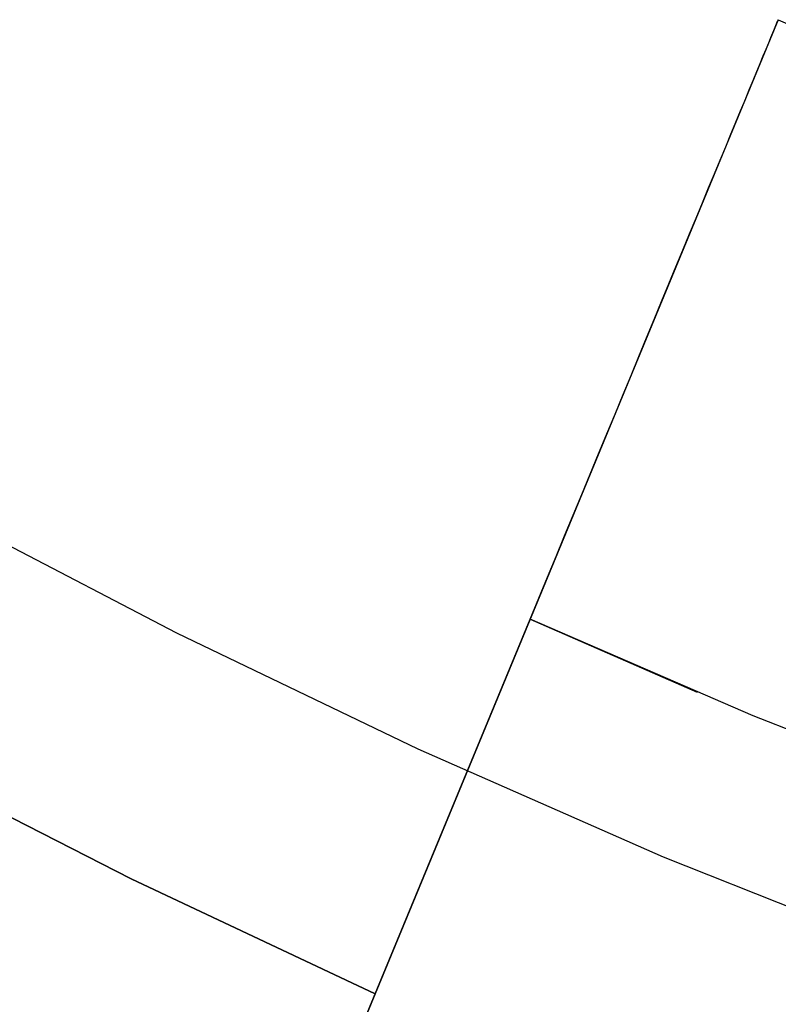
# Model space of a CAD drawing. Header units: millimetres. Extents: x 8929 to 10091, y -2708 to -1691.
# Tile 81 of 196: x 9498.62 to 9500.96, y -2080.94 to -2077.91. Entities that reach past the tile are written whole.
import ezdxf

# ---------------------------------------------------------------- set-up
doc = ezdxf.new("R2010")
doc.units = ezdxf.units.MM
doc.layers.add('COLOR EXT', color=7, linetype='Continuous')
doc.layers.add('PLASTICO NEGRO', color=7, linetype='Continuous')

msp = doc.modelspace()

# ---------------------------------------------------------------- linework, layer by layer
at = {"layer": 'COLOR EXT', "color": 30, "true_color": 0xff8d00}
for p, q in [((9500.9647, -2077.9071, 21.7535), (9496.8492, -2087.8428, 21.7535)), ((9500.9647, -2077.9071, 20.1035), (9499.7203, -2080.9113, 20.1035)), ((9500.953, -2077.9353, 25.2509), (9500.9572, -2077.9252, 25.1819)), ((9500.9572, -2077.9252, 25.1819), (9500.9605, -2077.9173, 25.1126)), ((9500.9605, -2077.9173, 25.1126), (9500.9628, -2077.9117, 25.0431)), ((9500.9628, -2077.9117, 25.0431), (9500.9642, -2077.9083, 24.9733)), ((9500.9642, -2077.9083, 24.9733), (9500.9647, -2077.9071, 24.9035)), ((9500.9647, -2077.9071, 24.9035), (9500.9647, -2077.9071, 20.1035)), ((9500.9647, -2077.9071, 20.1035), (9501.6298, -2078.1966, 20.1035)), ((9500.9647, -2077.9071, 22.5035), (9501.6526, -2078.2061, 22.5035)), ((9500.935, -2077.9789, 25.4549), (9500.9419, -2077.9621, 25.3875)), ((9500.9419, -2077.9621, 25.3875), (9500.9479, -2077.9476, 25.3194)), ((9500.9479, -2077.9476, 25.3194), (9500.953, -2077.9353, 25.2509)), ((9500.9271, -2077.9977, 25.5217), (9500.935, -2077.9789, 25.4549)), ((9500.9089, -2078.0419, 25.6529), (9500.9184, -2078.0188, 25.5877)), ((9500.9184, -2078.0188, 25.5877), (9500.9271, -2077.9977, 25.5217)), ((9500.8984, -2078.0671, 25.7172), (9500.9089, -2078.0419, 25.6529)), ((9500.8871, -2078.0944, 25.7804), (9500.8984, -2078.0671, 25.7172)), ((9500.875, -2078.1237, 25.8426), (9500.8871, -2078.0944, 25.7804)), ((9500.862, -2078.155, 25.9037), (9500.875, -2078.1237, 25.8426)), ((9500.8482, -2078.1882, 25.9635), (9500.862, -2078.155, 25.9037)), ((9500.8337, -2078.2234, 26.0221), (9500.8482, -2078.1882, 25.9635)), ((9500.8183, -2078.2604, 26.0793), (9500.8337, -2078.2234, 26.0221)), ((9500.8023, -2078.2992, 26.135), (9500.8183, -2078.2604, 26.0793)), ((9500.7854, -2078.3399, 26.1893), (9500.8023, -2078.2992, 26.135)), ((9500.7679, -2078.3822, 26.242), (9500.7854, -2078.3399, 26.1893)), ((9500.7497, -2078.4262, 26.293), (9500.7679, -2078.3822, 26.242)), ((9500.7308, -2078.4718, 26.3424), (9500.7497, -2078.4262, 26.293)), ((9500.7112, -2078.519, 26.39), (9500.7308, -2078.4718, 26.3424)), ((9500.691, -2078.5677, 26.4358), (9500.7112, -2078.519, 26.39)), ((9500.6703, -2078.6179, 26.4797), (9500.691, -2078.5677, 26.4358)), ((9500.6489, -2078.6694, 26.5218), (9500.6703, -2078.6179, 26.4797)), ((9500.627, -2078.7223, 26.5618), (9500.6489, -2078.6694, 26.5218)), ((9500.6046, -2078.7764, 26.5998), (9500.627, -2078.7223, 26.5618)), ((9500.5817, -2078.8317, 26.6358), (9500.6046, -2078.7764, 26.5998)), ((9500.5583, -2078.8881, 26.6696), (9500.5817, -2078.8317, 26.6358)), ((9500.5345, -2078.9456, 26.7013), (9500.5583, -2078.8881, 26.6696)), ((9500.5103, -2079.0041, 26.7308), (9500.5345, -2078.9456, 26.7013)), ((9500.4857, -2079.0635, 26.758), (9500.5103, -2079.0041, 26.7308)), ((9500.4608, -2079.1237, 26.783), (9500.4857, -2079.0635, 26.758)), ((9500.4355, -2079.1847, 26.8058), (9500.4608, -2079.1237, 26.783)), ((9500.4099, -2079.2464, 26.8262), (9500.4355, -2079.1847, 26.8058)), ((9500.3841, -2079.3087, 26.8442), (9500.4099, -2079.2464, 26.8262)), ((9500.3581, -2079.3716, 26.8599), (9500.3841, -2079.3087, 26.8442)), ((9500.3318, -2079.4349, 26.8732), (9500.3581, -2079.3716, 26.8599)), ((9500.3054, -2079.4986, 26.8841), (9500.3318, -2079.4349, 26.8732)), ((9500.2789, -2079.5627, 26.8926), (9500.3054, -2079.4986, 26.8841)), ((9500.2523, -2079.6269, 26.8987), (9500.2789, -2079.5627, 26.8926)), ((9500.2256, -2079.6914, 26.9023), (9500.2523, -2079.6269, 26.8987)), ((9500.1989, -2079.7559, 26.9035), (9500.2256, -2079.6914, 26.9023)), ((9496.8492, -2087.8428, 26.9035), (9500.1989, -2079.7559, 26.9035)), ((9500.8873, -2080.0538, 26.9035), (9500.1989, -2079.7559, 26.9035)), ((9500.1989, -2079.7559, 26.9035), (9500.7143, -2079.9814, 26.9035)), ((9501.5847, -2080.3299, 26.9035), (9500.8873, -2080.0538, 26.9035)), ((9498.9676, -2080.5575, 20.1035), (9498.2271, -2080.1789, 20.1035)), ((9498.9676, -2080.5575, 16.6035), (9498.2271, -2080.1789, 16.6035)), ((9498.2271, -2080.1789, 18.3535), (9498.9676, -2080.5575, 18.3535)), ((9499.7203, -2080.9113, 20.1035), (9498.9676, -2080.5575, 20.1035)), ((9499.7203, -2080.9113, 16.6035), (9498.9676, -2080.5575, 16.6035)), ((9498.9676, -2080.5575, 18.3535), (9499.7203, -2080.9113, 18.3535)), ((9499.7203, -2080.9113, 16.6035), (9496.6603, -2088.2988, 16.6035)), ((9499.7203, -2080.9113, 20.1035), (9499.7203, -2080.9113, 16.6035))]:
    msp.add_line(p, q, dxfattribs=at)
at = {"layer": 'PLASTICO NEGRO', "color": 254, "true_color": 0xcad1ee}
for p, q in [((9498.3749, -2079.4158, 31.4035), (9499.1074, -2079.7987, 31.4035)), ((9498.3749, -2079.4158, 29.9035), (9499.1074, -2079.7987, 29.9035)), ((9498.3749, -2079.4158, 30.6535), (9499.1074, -2079.7987, 30.6535)), ((9499.1074, -2079.7987, 31.4035), (9499.8524, -2080.1565, 31.4035)), ((9499.1074, -2079.7987, 29.9035), (9499.8524, -2080.1565, 29.9035)), ((9499.1074, -2079.7987, 30.6535), (9499.8524, -2080.1565, 30.6535)), ((9499.8524, -2080.1565, 31.4035), (9500.6093, -2080.4887, 31.4035)), ((9499.8524, -2080.1565, 29.9035), (9500.6093, -2080.4887, 29.9035)), ((9499.8524, -2080.1565, 30.6535), (9500.6093, -2080.4887, 30.6535)), ((9500.6093, -2080.4887, 31.4035), (9501.377, -2080.7949, 31.4035)), ((9500.6093, -2080.4887, 29.9035), (9501.377, -2080.7949, 29.9035)), ((9500.6093, -2080.4887, 30.6535), (9501.377, -2080.7949, 30.6535))]:
    msp.add_line(p, q, dxfattribs=at)

doc.saveas('drawing.dxf')
